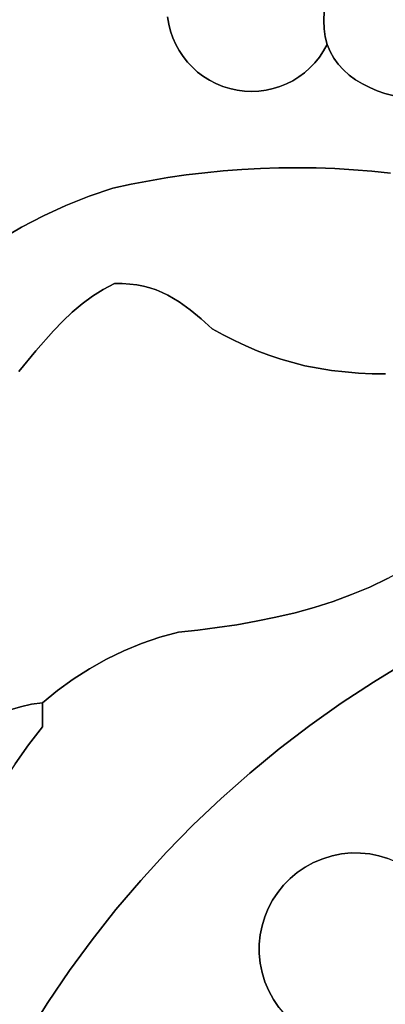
# Model space of a CAD drawing. Header units: inches. Extents: x 37.2 to 70.6, y 17.4 to 61.6.
# Tile 28 of 78: x 61.5 to 63.4, y 22.3 to 27.6. Entities that reach past the tile are written whole.
import ezdxf

# ---------------------------------------------------------------- set-up
doc = ezdxf.new("R2010")
doc.units = ezdxf.units.IN
doc.layers.add('SURFACES_FOR_SKETCHUP', color=7, linetype='Continuous')

msp = doc.modelspace()

# ---------------------------------------------------------------- linework, layer by layer
at = {"layer": 'SURFACES_FOR_SKETCHUP'}
for points, invisible_edges in [([(63.4206, 28.0458), (63.3804, 28.0303), (63.4386, 27.1858)], 10), ([(63.4622, 28.0584), (63.4206, 28.0458), (63.4817, 27.1748)], 10), ([(63.4386, 27.1858), (63.4817, 27.1748), (63.4206, 28.0458)], 10), ([(63.3804, 28.0303), (63.1147, 27.6753), (63.4386, 27.1858)], 11), ([(61.217, 27.8181), (62.2691, 27.5607), (61.2926, 27.8867)], 3), ([(62.2629, 27.5995), (61.2926, 27.8867), (62.2691, 27.5607)], 3), ([(61.1304, 27.7362), (62.2786, 27.5228), (61.217, 27.8181)], 3), ([(62.2691, 27.5607), (61.217, 27.8181), (62.2786, 27.5228)], 3), ([(61.0457, 27.6524), (61.8384, 26.6288), (61.1304, 27.7362)], 3), ([(62.2786, 27.5228), (61.1304, 27.7362), (62.2912, 27.4861)], 3), ([(61.1304, 27.7362), (61.8384, 26.6288), (62.2912, 27.4861)], 11), ([(63.1147, 27.6753), (63.1096, 27.6281), (63.3557, 27.2168)], 10), ([(63.3965, 27.1998), (63.4386, 27.1858), (63.1147, 27.6753)], 10), ([(63.3557, 27.2168), (63.3965, 27.1998), (63.1147, 27.6753)], 10), ([(60.9628, 27.5669), (61.7129, 26.5792), (61.0457, 27.6524)], 3), ([(61.8384, 26.6288), (61.0457, 27.6524), (61.7129, 26.5792)], 3), ([(62.2691, 27.5607), (63.1096, 27.6281), (62.2629, 27.5995)], 3), ([(62.2786, 27.5228), (63.1096, 27.6281), (62.2691, 27.5607)], 3), ([(62.2912, 27.4861), (63.1096, 27.6281), (62.2786, 27.5228)], 3), ([(62.3068, 27.4508), (63.1096, 27.6281), (62.2912, 27.4861)], 3), ([(62.3253, 27.417), (63.1096, 27.6281), (62.3068, 27.4508)], 3), ([(62.3465, 27.3849), (63.1096, 27.6281), (62.3253, 27.417)], 3), ([(62.3703, 27.3547), (63.1096, 27.6281), (62.3465, 27.3849)], 3), ([(62.3967, 27.3266), (63.1096, 27.6281), (62.3703, 27.3547)], 3), ([(62.4253, 27.3008), (63.1096, 27.6281), (62.3967, 27.3266)], 3), ([(62.4253, 27.3008), (62.4562, 27.2773), (63.1096, 27.6281)], 10), ([(63.1096, 27.6281), (62.4562, 27.2773), (63.1078, 27.5807)], 3), ([(63.1096, 27.6281), (63.1078, 27.5807), (63.3167, 27.2365)], 10), ([(63.3167, 27.2365), (63.3557, 27.2168), (63.1096, 27.6281)], 10), ([(60.8819, 27.4796), (61.5907, 26.5232), (60.9628, 27.5669)], 3), ([(61.7129, 26.5792), (60.9628, 27.5669), (61.5907, 26.5232)], 3), ([(62.4892, 27.2565), (63.1078, 27.5807), (62.4562, 27.2773)], 3), ([(62.5242, 27.2384), (63.1078, 27.5807), (62.4892, 27.2565)], 3), ([(62.5611, 27.2232), (63.1078, 27.5807), (62.5242, 27.2384)], 3), ([(62.5997, 27.2112), (63.1078, 27.5807), (62.5611, 27.2232)], 3), ([(62.6391, 27.2026), (63.1078, 27.5807), (62.5997, 27.2112)], 3), ([(62.6787, 27.1975), (63.1078, 27.5807), (62.6391, 27.2026)], 3), ([(62.718, 27.1959), (63.1078, 27.5807), (62.6787, 27.1975)], 3), ([(62.757, 27.1978), (63.1078, 27.5807), (62.718, 27.1959)], 3), ([(62.7955, 27.2029), (63.1078, 27.5807), (62.757, 27.1978)], 3), ([(62.8332, 27.2112), (63.1078, 27.5807), (62.7955, 27.2029)], 3), ([(62.87, 27.2226), (63.1078, 27.5807), (62.8332, 27.2112)], 3), ([(62.87, 27.2226), (62.9056, 27.2371), (63.1078, 27.5807)], 10), ([(62.9056, 27.2371), (62.9399, 27.2544), (63.1078, 27.5807)], 10), ([(63.1097, 27.5346), (63.1078, 27.5807), (62.9399, 27.2544)], 10), ([(63.1097, 27.5346), (63.2455, 27.2845), (63.1078, 27.5807)], 3), ([(63.3167, 27.2365), (63.1078, 27.5807), (63.2798, 27.2591)], 3), ([(63.2798, 27.2591), (63.1078, 27.5807), (63.2455, 27.2845)], 3), ([(62.9399, 27.2544), (62.9726, 27.2747), (63.1097, 27.5346)], 10), ([(62.9726, 27.2747), (63.0037, 27.2977), (63.1097, 27.5346)], 10), ([(63.0037, 27.2977), (63.0327, 27.3233), (63.1097, 27.5346)], 10), ([(63.0327, 27.3233), (63.0597, 27.3516), (63.1097, 27.5346)], 10), ([(63.0597, 27.3516), (63.0844, 27.3823), (63.1097, 27.5346)], 10), ([(63.1156, 27.4909), (63.1097, 27.5346), (63.0844, 27.3823)], 10), ([(63.2141, 27.3126), (63.1097, 27.5346), (63.186, 27.3433)], 3), ([(63.1156, 27.4909), (63.186, 27.3433), (63.1097, 27.5346)], 3), ([(63.2455, 27.2845), (63.1097, 27.5346), (63.2141, 27.3126)], 3), ([(60.803, 27.3906), (61.5907, 26.5232), (60.8819, 27.4796)], 3), ([(61.9669, 26.672), (62.2912, 27.4861), (61.8384, 26.6288)], 3), ([(62.2912, 27.4861), (61.9669, 26.672), (62.3068, 27.4508)], 3), ([(63.1065, 27.4154), (63.1156, 27.4909), (63.0844, 27.3823)], 3), ([(63.1065, 27.4154), (63.1259, 27.4509), (63.1156, 27.4909)], 8), ([(63.1617, 27.3766), (63.1156, 27.4909), (63.1416, 27.4125)], 3), ([(63.1259, 27.4509), (63.1416, 27.4125), (63.1156, 27.4909)], 2), ([(63.186, 27.3433), (63.1156, 27.4909), (63.1617, 27.3766)], 3), ([(62.3068, 27.4508), (61.9669, 26.672), (62.3253, 27.417)], 3), ([(62.0656, 26.6934), (62.3253, 27.417), (61.9669, 26.672)], 3), ([(62.3253, 27.417), (62.0656, 26.6934), (62.3465, 27.3849)], 3), ([(63.1416, 27.4125), (63.1065, 27.4154), (63.0844, 27.3823)], 9), ([(63.1416, 27.4125), (63.0844, 27.3823), (63.1617, 27.3766)], 3), ([(63.1416, 27.4125), (63.1259, 27.4509), (63.1065, 27.4154)], 8), ([(60.726, 27.3), (61.472, 26.4611), (60.803, 27.3906)], 3), ([(61.5907, 26.5232), (60.803, 27.3906), (61.472, 26.4611)], 3), ([(62.3465, 27.3849), (62.0656, 26.6934), (62.3703, 27.3547)], 3), ([(62.1647, 26.7125), (62.3703, 27.3547), (62.0656, 26.6934)], 3), ([(62.3703, 27.3547), (62.1647, 26.7125), (62.3967, 27.3266)], 3), ([(63.0327, 27.3233), (63.186, 27.3433), (63.0597, 27.3516)], 3), ([(63.0597, 27.3516), (63.1617, 27.3766), (63.0844, 27.3823)], 3), ([(63.1617, 27.3766), (63.0597, 27.3516), (63.186, 27.3433)], 3), ([(61.472, 26.4611), (60.726, 27.3), (61.357, 26.3931)], 3), ([(62.2641, 26.7294), (62.3967, 27.3266), (62.1647, 26.7125)], 3), ([(62.3967, 27.3266), (62.2641, 26.7294), (62.4253, 27.3008)], 3), ([(62.4253, 27.3008), (62.2641, 26.7294), (62.4562, 27.2773)], 3), ([(62.9726, 27.2747), (63.2455, 27.2845), (63.0037, 27.2977)], 3), ([(63.0037, 27.2977), (63.2141, 27.3126), (63.0327, 27.3233)], 3), ([(63.2141, 27.3126), (63.0037, 27.2977), (63.2455, 27.2845)], 3), ([(63.186, 27.3433), (63.0327, 27.3233), (63.2141, 27.3126)], 3), ([(62.3638, 26.744), (62.4562, 27.2773), (62.2641, 26.7294)], 3), ([(62.4562, 27.2773), (62.3638, 26.744), (62.4892, 27.2565)], 3), ([(62.4637, 26.7562), (62.4892, 27.2565), (62.3638, 26.744)], 3), ([(62.4892, 27.2565), (62.4637, 26.7562), (62.5242, 27.2384)], 3), ([(62.9056, 27.2371), (63.0665, 26.7818), (62.9399, 27.2544)], 3), ([(62.9399, 27.2544), (63.0665, 26.7818), (62.9726, 27.2747)], 3), ([(63.2455, 27.2845), (62.9726, 27.2747), (63.2798, 27.2591)], 3), ([(62.9726, 27.2747), (63.0665, 26.7818), (63.2798, 27.2591)], 11), ([(63.1671, 26.778), (63.2798, 27.2591), (63.0665, 26.7818)], 3), ([(63.2798, 27.2591), (63.1671, 26.778), (63.3167, 27.2365)], 3), ([(62.5242, 27.2384), (62.4637, 26.7562), (62.5611, 27.2232)], 3), ([(62.5639, 26.7662), (62.5611, 27.2232), (62.4637, 26.7562)], 3), ([(62.5611, 27.2232), (62.5639, 26.7662), (62.5997, 27.2112)], 3), ([(62.5997, 27.2112), (62.5639, 26.7662), (62.6391, 27.2026)], 3), ([(62.6642, 26.7739), (62.6391, 27.2026), (62.5639, 26.7662)], 3), ([(62.6391, 27.2026), (62.6642, 26.7739), (62.6787, 27.1975)], 3), ([(62.6787, 27.1975), (62.6642, 26.7739), (62.718, 27.1959)], 3), ([(62.7647, 26.7793), (62.718, 27.1959), (62.6642, 26.7739)], 3), ([(62.718, 27.1959), (62.7647, 26.7793), (62.757, 27.1978)], 3), ([(62.757, 27.1978), (62.7647, 26.7793), (62.7955, 27.2029)], 3), ([(62.8652, 26.7825), (62.7955, 27.2029), (62.7647, 26.7793)], 3), ([(62.7955, 27.2029), (62.8652, 26.7825), (62.8332, 27.2112)], 3), ([(62.8332, 27.2112), (62.9659, 26.7833), (62.87, 27.2226)], 3), ([(62.9659, 26.7833), (62.8332, 27.2112), (62.8652, 26.7825)], 3), ([(62.87, 27.2226), (62.9659, 26.7833), (62.9056, 27.2371)], 3), ([(63.0665, 26.7818), (62.9056, 27.2371), (62.9659, 26.7833)], 3), ([(63.3167, 27.2365), (63.1671, 26.778), (63.3557, 27.2168)], 3), ([(63.2677, 26.7719), (63.3557, 27.2168), (63.1671, 26.778)], 3), ([(63.3965, 27.1998), (63.3557, 27.2168), (63.2677, 26.7719)], 10), ([(63.2677, 26.7719), (63.3682, 26.7636), (63.3965, 27.1998)], 10), ([(63.4386, 27.1858), (63.3965, 27.1998), (63.3682, 26.7636)], 10), ([(63.4817, 27.1748), (63.4386, 27.1858), (63.3682, 26.7636)], 10), ([(63.3682, 26.7636), (63.4685, 26.7529), (63.4817, 27.1748)], 10), ([(62.5639, 26.7662), (62.4637, 26.7562), (62.3256, 26.0566)], 10), ([(62.3256, 26.0566), (62.3849, 26.014), (62.5639, 26.7662)], 10), ([(62.6642, 26.7739), (62.5639, 26.7662), (62.3849, 26.014)], 10), ([(62.3849, 26.014), (62.444, 25.9654), (62.6642, 26.7739)], 10), ([(62.444, 25.9654), (62.5636, 25.8785), (62.7647, 26.7793)], 11), ([(62.7647, 26.7793), (62.6642, 26.7739), (62.444, 25.9654)], 10), ([(62.5636, 25.8785), (62.6238, 25.8475), (62.7647, 26.7793)], 10), ([(62.6238, 25.8475), (62.6851, 25.8189), (62.8652, 26.7825)], 10), ([(62.8652, 26.7825), (62.7647, 26.7793), (62.6238, 25.8475)], 10), ([(62.6851, 25.8189), (62.7475, 25.7925), (62.8652, 26.7825)], 10), ([(62.7475, 25.7925), (62.8107, 25.7686), (62.9659, 26.7833)], 10), ([(62.9659, 26.7833), (62.8652, 26.7825), (62.7475, 25.7925)], 10), ([(63.0665, 26.7818), (62.9659, 26.7833), (62.8107, 25.7686)], 10), ([(62.8107, 25.7686), (62.8749, 25.747), (63.0665, 26.7818)], 10), ([(62.8749, 25.747), (62.9399, 25.7279), (63.0665, 26.7818)], 10), ([(63.1671, 26.778), (63.0665, 26.7818), (62.9399, 25.7279)], 10), ([(62.9399, 25.7279), (63.0056, 25.7112), (63.1671, 26.778)], 10), ([(63.0056, 25.7112), (63.0776, 25.6972), (63.1671, 26.778)], 10), ([(63.2677, 26.7719), (63.1671, 26.778), (63.0776, 25.6972)], 10), ([(63.0776, 25.6972), (63.1499, 25.6859), (63.2677, 26.7719)], 10), ([(63.1499, 25.6859), (63.2226, 25.6772), (63.2677, 26.7719)], 10), ([(63.3682, 26.7636), (63.2677, 26.7719), (63.2226, 25.6772)], 10), ([(63.2226, 25.6772), (63.2955, 25.6712), (63.3682, 26.7636)], 10), ([(63.2955, 25.6712), (63.3686, 25.6679), (63.3682, 26.7636)], 10), ([(63.4685, 26.7529), (63.3682, 26.7636), (63.3686, 25.6679)], 10), ([(62.1647, 26.7125), (62.0656, 26.6934), (62.1321, 26.1418)], 10), ([(62.1321, 26.1418), (62.167, 26.1326), (62.1647, 26.7125)], 10), ([(62.2641, 26.7294), (62.1647, 26.7125), (62.167, 26.1326)], 10), ([(62.167, 26.1326), (62.2006, 26.1213), (62.2641, 26.7294)], 10), ([(62.2006, 26.1213), (62.2331, 26.1079), (62.2641, 26.7294)], 10), ([(62.3638, 26.744), (62.2641, 26.7294), (62.2331, 26.1079)], 10), ([(62.2331, 26.1079), (62.2646, 26.0927), (62.3638, 26.744)], 10), ([(62.4637, 26.7562), (62.3638, 26.744), (62.2646, 26.0927)], 10), ([(62.2646, 26.0927), (62.3256, 26.0566), (62.4637, 26.7562)], 10), ([(63.3686, 25.6679), (63.4418, 25.6673), (63.4685, 26.7529)], 10), ([(61.8384, 26.6288), (61.9757, 26.1555), (61.9669, 26.672)], 3), ([(62.0656, 26.6934), (61.9669, 26.672), (62.0576, 26.1535)], 10), ([(61.9757, 26.1555), (62.0177, 26.1557), (61.9669, 26.672)], 10), ([(62.0177, 26.1557), (62.0576, 26.1535), (61.9669, 26.672)], 10), ([(62.0576, 26.1535), (62.0957, 26.1488), (62.0656, 26.6934)], 10), ([(62.0957, 26.1488), (62.1321, 26.1418), (62.0656, 26.6934)], 10), ([(61.7129, 26.5792), (61.9757, 26.1555), (61.8384, 26.6288)], 3), ([(61.5907, 26.5232), (61.9143, 26.1242), (61.7129, 26.5792)], 3), ([(61.9757, 26.1555), (61.7129, 26.5792), (61.9143, 26.1242)], 3), ([(61.472, 26.4611), (61.8003, 26.0461), (61.5907, 26.5232)], 3), ([(61.9143, 26.1242), (61.5907, 26.5232), (61.856, 26.0876)], 3), ([(61.856, 26.0876), (61.5907, 26.5232), (61.8003, 26.0461)], 3), ([(61.357, 26.3931), (61.7471, 26.0007), (61.472, 26.4611)], 3), ([(61.8003, 26.0461), (61.472, 26.4611), (61.7471, 26.0007)], 3), ([(61.246, 26.3194), (61.6463, 25.9001), (61.357, 26.3931)], 3), ([(61.6958, 25.9518), (61.357, 26.3931), (61.6463, 25.9001)], 3), ([(61.7471, 26.0007), (61.357, 26.3931), (61.6958, 25.9518)], 3), ([(61.139, 26.2401), (61.5507, 25.7913), (61.246, 26.3194)], 3), ([(61.6463, 25.9001), (61.246, 26.3194), (61.5507, 25.7913)], 3), ([(61.0364, 26.1553), (61.5507, 25.7913), (61.139, 26.2401)], 3), ([(61.5507, 25.7913), (61.0364, 26.1553), (61.4577, 25.6795)], 3), ([(61.856, 26.0876), (61.8003, 26.0461), (62.2006, 26.1213)], 10), ([(62.2331, 26.1079), (62.2006, 26.1213), (61.8003, 26.0461)], 10), ([(62.0957, 26.1488), (61.856, 26.0876), (62.1321, 26.1418)], 3), ([(61.856, 26.0876), (62.0957, 26.1488), (61.9143, 26.1242)], 3), ([(62.1321, 26.1418), (61.856, 26.0876), (62.167, 26.1326)], 3), ([(62.2006, 26.1213), (62.167, 26.1326), (61.856, 26.0876)], 10), ([(61.9757, 26.1555), (61.9143, 26.1242), (62.0177, 26.1557)], 2), ([(62.0576, 26.1535), (62.0177, 26.1557), (61.9143, 26.1242)], 10), ([(62.0576, 26.1535), (61.9143, 26.1242), (62.0957, 26.1488)], 3), ([(62.2646, 26.0927), (62.2331, 26.1079), (61.8003, 26.0461)], 10), ([(62.3256, 26.0566), (62.2646, 26.0927), (61.8003, 26.0461)], 10), ([(61.8003, 26.0461), (61.7471, 26.0007), (62.3256, 26.0566)], 10), ([(62.3849, 26.014), (62.3256, 26.0566), (61.7471, 26.0007)], 10), ([(61.6463, 25.9001), (62.444, 25.9654), (61.6958, 25.9518)], 3), ([(62.444, 25.9654), (61.6463, 25.9001), (62.5045, 25.9117)], 3), ([(62.3849, 26.014), (61.6958, 25.9518), (62.444, 25.9654)], 3), ([(61.6958, 25.9518), (62.3849, 26.014), (61.7471, 26.0007)], 3), ([(62.444, 25.9654), (62.5045, 25.9117), (62.5636, 25.8785)], 8), ([(61.4577, 25.6795), (61.3177, 24.9521), (62.5045, 25.9117)], 11), ([(61.3177, 24.9521), (61.3272, 24.9197), (62.5045, 25.9117)], 10), ([(62.5636, 25.8785), (62.5045, 25.9117), (61.3272, 24.9197)], 10), ([(61.4577, 25.6795), (62.5045, 25.9117), (61.5507, 25.7913)], 3), ([(61.5507, 25.7913), (62.5045, 25.9117), (61.6463, 25.9001)], 3), ([(62.5636, 25.8785), (61.3272, 24.9197), (62.322, 24.2688)], 11), ([(62.6238, 25.8475), (62.5636, 25.8785), (62.322, 24.2688)], 10), ([(62.322, 24.2688), (62.4262, 24.2797), (62.6238, 25.8475)], 10), ([(62.6851, 25.8189), (62.6238, 25.8475), (62.4262, 24.2797)], 10), ([(62.4262, 24.2797), (62.5312, 24.2929), (62.6851, 25.8189)], 10), ([(62.7475, 25.7925), (62.6851, 25.8189), (62.5312, 24.2929)], 10), ([(62.5312, 24.2929), (62.6367, 24.3086), (62.7475, 25.7925)], 10), ([(62.8107, 25.7686), (62.7475, 25.7925), (62.6367, 24.3086)], 10), ([(62.6367, 24.3086), (62.7422, 24.3272), (62.8107, 25.7686)], 10), ([(62.8749, 25.747), (62.8107, 25.7686), (62.7422, 24.3272)], 10), ([(62.7422, 24.3272), (62.8474, 24.3489), (62.8749, 25.747)], 10), ([(62.9399, 25.7279), (62.8749, 25.747), (62.8474, 24.3489)], 10), ([(62.8474, 24.3489), (62.952, 24.3739), (62.9399, 25.7279)], 10), ([(63.0056, 25.7112), (62.9399, 25.7279), (62.952, 24.3739)], 10), ([(62.952, 24.3739), (63.0555, 24.4025), (63.0056, 25.7112)], 10), ([(63.0555, 24.4025), (63.1576, 24.435), (63.0056, 25.7112)], 10), ([(63.0776, 25.6972), (63.0056, 25.7112), (63.1576, 24.435)], 10), ([(63.1576, 24.435), (63.258, 24.4717), (63.0776, 25.6972)], 10), ([(63.1499, 25.6859), (63.0776, 25.6972), (63.258, 24.4717)], 10), ([(63.258, 24.4717), (63.3563, 24.5127), (63.1499, 25.6859)], 10), ([(63.2226, 25.6772), (63.1499, 25.6859), (63.3563, 24.5127)], 10), ([(63.3563, 24.5127), (63.4521, 24.5584), (63.2226, 25.6772)], 10), ([(63.2955, 25.6712), (63.2226, 25.6772), (63.4521, 24.5584)], 10), ([(63.5451, 24.6091), (63.6349, 24.6649), (63.2955, 25.6712)], 10), ([(63.4521, 24.5584), (63.5451, 24.6091), (63.2955, 25.6712)], 10), ([(63.3686, 25.6679), (63.2955, 25.6712), (63.6349, 24.6649)], 10), ([(63.6349, 24.6649), (63.7212, 24.7262), (63.3686, 25.6679)], 10), ([(63.4418, 25.6673), (63.3686, 25.6679), (63.7212, 24.7262)], 10), ([(61.2041, 24.8519), (61.7526, 24.0144), (61.3272, 24.9197)], 3), ([(62.221, 24.2406), (62.322, 24.2688), (61.3272, 24.9197)], 10), ([(62.1221, 24.2066), (62.221, 24.2406), (61.3272, 24.9197)], 10), ([(62.0255, 24.1668), (62.1221, 24.2066), (61.3272, 24.9197)], 10), ([(62.0255, 24.1668), (61.3272, 24.9197), (61.9316, 24.1215)], 3), ([(61.9316, 24.1215), (61.3272, 24.9197), (61.8405, 24.0706)], 3), ([(61.8405, 24.0706), (61.3272, 24.9197), (61.7526, 24.0144)], 3), ([(61.0788, 24.7886), (61.668, 23.9529), (61.2041, 24.8519)], 3), ([(61.7526, 24.0144), (61.2041, 24.8519), (61.668, 23.9529)], 3), ([(61.468, 23.865), (61.668, 23.9529), (61.0788, 24.7886)], 11), ([(61.4104, 23.8478), (61.468, 23.865), (61.0788, 24.7886)], 10), ([(63.3563, 24.5127), (63.5545, 24.1071), (63.4521, 24.5584)], 3), ([(63.1576, 24.435), (63.3759, 23.9986), (63.258, 24.4717)], 3), ([(63.258, 24.4717), (63.5545, 24.1071), (63.3563, 24.5127)], 3), ([(63.5545, 24.1071), (63.258, 24.4717), (63.3759, 23.9986)], 3), ([(63.0555, 24.4025), (63.3759, 23.9986), (63.1576, 24.435)], 3), ([(62.8474, 24.3489), (63.2017, 23.884), (62.952, 24.3739)], 3), ([(62.952, 24.3739), (63.2017, 23.884), (63.0555, 24.4025)], 3), ([(63.3759, 23.9986), (63.0555, 24.4025), (63.2017, 23.884)], 3), ([(62.6367, 24.3086), (63.032, 23.7635), (62.7422, 24.3272)], 3), ([(62.7422, 24.3272), (63.032, 23.7635), (62.8474, 24.3489)], 3), ([(63.2017, 23.884), (62.8474, 24.3489), (63.032, 23.7635)], 3), ([(62.221, 24.2406), (62.7069, 23.5053), (62.322, 24.2688)], 3), ([(62.322, 24.2688), (62.7069, 23.5053), (62.4262, 24.2797)], 3), ([(62.4262, 24.2797), (62.7069, 23.5053), (62.5312, 24.2929)], 3), ([(62.5312, 24.2929), (62.8671, 23.6373), (62.6367, 24.3086)], 3), ([(62.8671, 23.6373), (62.5312, 24.2929), (62.7069, 23.5053)], 3), ([(63.032, 23.7635), (62.6367, 24.3086), (62.8671, 23.6373)], 3), ([(62.0255, 24.1668), (62.5517, 23.3679), (62.1221, 24.2066)], 3), ([(62.1221, 24.2066), (62.5517, 23.3679), (62.221, 24.2406)], 3), ([(62.7069, 23.5053), (62.221, 24.2406), (62.5517, 23.3679)], 3), ([(61.9316, 24.1215), (62.5517, 23.3679), (62.0255, 24.1668)], 3), ([(61.8405, 24.0706), (62.4016, 23.2251), (61.9316, 24.1215)], 3), ([(62.5517, 23.3679), (61.9316, 24.1215), (62.4016, 23.2251)], 3), ([(63.3759, 23.9986), (63.9426, 23.318), (63.5545, 24.1071)], 3), ([(61.8405, 24.0706), (61.7526, 24.0144), (61.5865, 23.7565)], 10), ([(61.8405, 24.0706), (61.5865, 23.7565), (62.4016, 23.2251)], 11), ([(61.668, 23.9529), (61.5865, 23.7565), (61.7526, 24.0144)], 3), ([(63.2017, 23.884), (63.8687, 23.2496), (63.3759, 23.9986)], 3), ([(63.9038, 23.2855), (63.3759, 23.9986), (63.8687, 23.2496)], 3), ([(63.9426, 23.318), (63.3759, 23.9986), (63.9038, 23.2855)], 3), ([(61.5269, 23.8779), (61.668, 23.9529), (61.468, 23.865)], 3), ([(61.5269, 23.8779), (61.5869, 23.8864), (61.668, 23.9529)], 8), ([(61.668, 23.9529), (61.5869, 23.8864), (61.5865, 23.7565)], 8), ([(61.5869, 23.8864), (61.5269, 23.8779), (61.5865, 23.7565)], 2), ([(63.032, 23.7635), (63.3063, 23.0727), (63.2017, 23.884)], 3), ([(63.4058, 23.0577), (63.8374, 23.2108), (63.2017, 23.884)], 11), ([(63.3565, 23.0676), (63.4058, 23.0577), (63.2017, 23.884)], 10), ([(63.3565, 23.0676), (63.2017, 23.884), (63.3063, 23.0727)], 3), ([(63.8687, 23.2496), (63.2017, 23.884), (63.8374, 23.2108)], 3), ([(61.4104, 23.8478), (61.3543, 23.8263), (61.5102, 23.6579)], 10), ([(61.4104, 23.8478), (61.5102, 23.6579), (61.468, 23.865)], 3), ([(61.5269, 23.8779), (61.468, 23.865), (61.5865, 23.7565)], 10), ([(61.5865, 23.7565), (61.468, 23.865), (61.5102, 23.6579)], 3), ([(61.3543, 23.8263), (61.3, 23.8007), (61.5102, 23.6579)], 10), ([(61.4379, 23.5565), (61.5102, 23.6579), (61.3, 23.8007)], 10), ([(61.5865, 23.7565), (61.5102, 23.6579), (62.2567, 23.0771)], 10), ([(62.2567, 23.0771), (62.4016, 23.2251), (61.5865, 23.7565)], 10), ([(62.8671, 23.6373), (63.204, 23.0679), (63.032, 23.7635)], 3), ([(63.2553, 23.0729), (63.032, 23.7635), (63.204, 23.0679)], 3), ([(63.3063, 23.0727), (63.032, 23.7635), (63.2553, 23.0729)], 3), ([(61.5102, 23.6579), (61.4379, 23.5565), (62.2567, 23.0771)], 10), ([(62.7069, 23.5053), (63.1017, 23.0421), (62.8671, 23.6373)], 3), ([(63.1527, 23.0577), (62.8671, 23.6373), (63.1017, 23.0421)], 3), ([(63.204, 23.0679), (62.8671, 23.6373), (63.1527, 23.0577)], 3), ([(61.3697, 23.4524), (62.1171, 22.9241), (61.4379, 23.5565)], 3), ([(62.1171, 22.9241), (62.2567, 23.0771), (61.4379, 23.5565)], 10), ([(62.7069, 23.5053), (62.5517, 23.3679), (62.964, 22.9674)], 10), ([(62.7069, 23.5053), (62.964, 22.9674), (63.0066, 22.9964)], 9), ([(62.7069, 23.5053), (63.0066, 22.9964), (63.0525, 23.0215)], 9), ([(62.7069, 23.5053), (63.0525, 23.0215), (63.1017, 23.0421)], 9), ([(61.3697, 23.4524), (61.3055, 23.3458), (62.1171, 22.9241)], 10), ([(62.5517, 23.3679), (62.4016, 23.2251), (62.8896, 22.8985)], 10), ([(62.8896, 22.8985), (62.925, 22.9346), (62.5517, 23.3679)], 10), ([(62.925, 22.9346), (62.964, 22.9674), (62.5517, 23.3679)], 10), ([(61.3055, 23.3458), (61.2456, 23.2368), (61.9831, 22.7661)], 10), ([(61.9831, 22.7661), (62.1171, 22.9241), (61.3055, 23.3458)], 10), ([(61.2456, 23.2368), (61.1899, 23.1255), (61.9831, 22.7661)], 10), ([(62.4016, 23.2251), (62.2567, 23.0771), (62.8306, 22.8175)], 10), ([(62.8306, 22.8175), (62.8581, 22.8593), (62.4016, 23.2251)], 10), ([(62.8581, 22.8593), (62.8896, 22.8985), (62.4016, 23.2251)], 10), ([(63.4537, 23.0431), (63.8374, 23.2108), (63.4058, 23.0577)], 3), ([(61.1386, 23.012), (61.8547, 22.6034), (61.1899, 23.1255)], 3), ([(61.8547, 22.6034), (61.9831, 22.7661), (61.1899, 23.1255)], 10), ([(62.2567, 23.0771), (62.1171, 22.9241), (62.7737, 22.6791)], 10), ([(62.7737, 22.6791), (62.7883, 22.7271), (62.2567, 23.0771)], 10), ([(62.7883, 22.7271), (62.8073, 22.7733), (62.2567, 23.0771)], 10), ([(62.8073, 22.7733), (62.8306, 22.8175), (62.2567, 23.0771)], 10), ([(62.8073, 22.7733), (62.7892, 22.375), (63.1017, 23.0421)], 11), ([(63.7688, 22.7297), (63.1017, 23.0421), (62.7892, 22.375)], 11), ([(62.8073, 22.7733), (63.1017, 23.0421), (62.8306, 22.8175)], 3), ([(63.0525, 23.0215), (62.8306, 22.8175), (63.1017, 23.0421)], 3), ([(63.1017, 23.0421), (63.4537, 23.0431), (63.1527, 23.0577)], 3), ([(63.4537, 23.0431), (63.1017, 23.0421), (63.5, 23.0241)], 3), ([(63.5, 23.0241), (63.1017, 23.0421), (63.7688, 22.7297)], 11), ([(63.1527, 23.0577), (63.3565, 23.0676), (63.204, 23.0679)], 3), ([(63.3565, 23.0676), (63.1527, 23.0577), (63.4058, 23.0577)], 3), ([(63.4058, 23.0577), (63.1527, 23.0577), (63.4537, 23.0431)], 3), ([(63.3063, 23.0727), (63.2553, 23.0729), (63.204, 23.0679)], 8), ([(63.3063, 23.0727), (63.204, 23.0679), (63.3565, 23.0676)], 3), ([(61.0916, 22.8965), (61.8547, 22.6034), (61.1386, 23.012)], 3), ([(62.8306, 22.8175), (63.0525, 23.0215), (62.8581, 22.8593)], 3), ([(62.8581, 22.8593), (63.0525, 23.0215), (62.8896, 22.8985)], 3), ([(63.0525, 23.0215), (63.0066, 22.9964), (62.8896, 22.8985)], 10), ([(62.925, 22.9346), (62.8896, 22.8985), (63.0066, 22.9964)], 10), ([(63.0066, 22.9964), (62.964, 22.9674), (62.925, 22.9346)], 8), ([(62.1171, 22.9241), (61.9831, 22.7661), (62.7587, 22.5796)], 10), ([(62.7587, 22.5796), (62.7638, 22.6299), (62.1171, 22.9241)], 10), ([(62.7638, 22.6299), (62.7737, 22.6791), (62.1171, 22.9241)], 10), ([(61.0916, 22.8965), (61.0345, 22.7654), (61.732, 22.436)], 10), ([(61.732, 22.436), (61.8547, 22.6034), (61.0916, 22.8965)], 10), ([(61.0345, 22.7654), (60.9813, 22.6326), (61.6153, 22.2641)], 10), ([(61.6153, 22.2641), (61.732, 22.436), (61.0345, 22.7654)], 10), ([(61.9831, 22.7661), (61.8547, 22.6034), (62.7634, 22.4773)], 10), ([(62.7585, 22.5286), (62.7587, 22.5796), (61.9831, 22.7661)], 10), ([(62.7634, 22.4773), (62.7585, 22.5286), (61.9831, 22.7661)], 10), ([(62.7883, 22.7271), (62.7892, 22.375), (62.8073, 22.7733)], 3), ([(62.7737, 22.6791), (62.7736, 22.426), (62.7883, 22.7271)], 3), ([(62.7892, 22.375), (62.7883, 22.7271), (62.7736, 22.426)], 3), ([(63.7508, 22.3312), (63.7688, 22.7297), (62.7892, 22.375)], 11), ([(62.7638, 22.6299), (62.7736, 22.426), (62.7737, 22.6791)], 3), ([(60.9813, 22.6326), (60.932, 22.4985), (61.6153, 22.2641)], 10), ([(61.732, 22.436), (62.7892, 22.375), (61.8547, 22.6034)], 3), ([(62.7634, 22.4773), (61.8547, 22.6034), (62.7736, 22.426)], 3), ([(62.7736, 22.426), (61.8547, 22.6034), (62.7892, 22.375)], 3), ([(62.7587, 22.5796), (62.7634, 22.4773), (62.7638, 22.6299)], 3), ([(62.7736, 22.426), (62.7638, 22.6299), (62.7634, 22.4773)], 3), ([(62.7587, 22.5796), (62.7585, 22.5286), (62.7634, 22.4773)], 8), ([(60.932, 22.4985), (60.8868, 22.3629), (61.5046, 22.0879)], 10), ([(61.5046, 22.0879), (61.6153, 22.2641), (60.932, 22.4985)], 10), ([(61.6153, 22.2641), (62.8349, 22.2799), (61.732, 22.436)], 3), ([(62.7892, 22.375), (61.732, 22.436), (62.8099, 22.3258)], 3), ([(62.8099, 22.3258), (61.732, 22.436), (62.8349, 22.2799)], 3), ([(60.8868, 22.3629), (60.8456, 22.2261), (61.5046, 22.0879)], 10), ([(63.058, 22.0806), (62.7892, 22.375), (63.0138, 22.1039)], 3), ([(62.8099, 22.3258), (63.0138, 22.1039), (62.7892, 22.375)], 3), ([(63.058, 22.0806), (63.7508, 22.3312), (62.7892, 22.375)], 11), ([(62.972, 22.1314), (62.8099, 22.3258), (62.9328, 22.1629)], 3), ([(63.0138, 22.1039), (62.8099, 22.3258), (62.972, 22.1314)], 3), ([(62.8099, 22.3258), (62.8349, 22.2799), (62.9328, 22.1629)], 10), ([(63.7508, 22.3312), (63.058, 22.0806), (63.4563, 22.0625)], 11), ([(61.5046, 22.0879), (62.5784, 21.0643), (61.6153, 22.2641)], 3), ([(62.8349, 22.2799), (61.6153, 22.2641), (62.864, 22.2373)], 3), ([(62.864, 22.2373), (61.6153, 22.2641), (62.703, 21.1416)], 11), ([(62.5784, 21.0643), (62.703, 21.1416), (61.6153, 22.2641)], 10), ([(62.8967, 22.1983), (62.9328, 22.1629), (62.8349, 22.2799)], 10), ([(62.8349, 22.2799), (62.864, 22.2373), (62.8967, 22.1983)], 8)]:
    msp.add_3dface(points, dxfattribs=dict(at, invisible_edges=invisible_edges))

doc.saveas('drawing.dxf')
